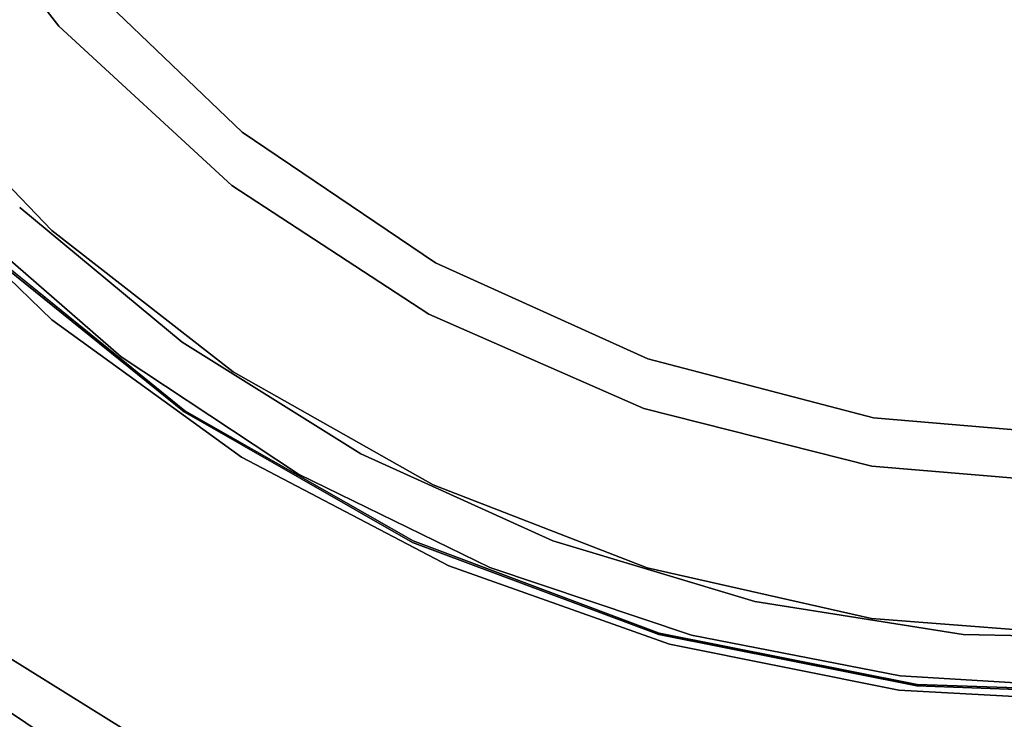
# Model space of a CAD drawing. Extents: x -91 to 91, y -91 to 262.
# Tile 113 of 256: x -34 to -3, y -52 to -30. Entities that reach past the tile are written whole.
import ezdxf

# ---------------------------------------------------------------- set-up
doc = ezdxf.new("R2010")
doc.units = 0
doc.header["$LTSCALE"] = 25.4
doc.layers.get('0').update_dxf_attribs({"linetype": 'CONTINUOUS'})

# ---------------------------------------------------------------- blocks, each defined once
blk = doc.blocks.new('ETE0_STL_1')
at = {"color": 0}
for p, q in [((-32.703, -30.105, 158.5), (-37.212, -24.312, 158.5)), ((-37.212, -24.312), (-32.703, -30.105)), ((-32.703, -30.105, 158.5), (-37.212, -24.312, 158.5)), ((-37.212, -24.312), (-32.703, -30.105)), ((-26.982, -33.417), (-32.241, -28.376)), ((-32.241, -28.376, 158.5), (-26.982, -33.417, 158.5)), ((-32.241, -28.376, 158.5), (-26.982, -33.417, 158.5)), ((-26.982, -33.417), (-32.241, -28.376)), ((-27.302, -35.077, 158.5), (-32.703, -30.105, 158.5)), ((-32.703, -30.105, 158.5), (-32.703, -30.105)), ((-32.703, -30.105), (-27.302, -35.077)), ((-32.703, -30.105, 158.5), (-32.703, -30.105)), ((-27.302, -35.077, 158.5), (-32.703, -30.105, 158.5)), ((-32.703, -30.105), (-27.302, -35.077)), ((-37.891, -31.305, 327.508), (-32.929, -36.489, 327.508)), ((-32.929, -36.489, 328.508), (-37.891, -31.305, 328.508)), ((-32.929, -36.489, 328.508), (-37.891, -31.305, 328.508)), ((-37.891, -31.305, 327.508), (-32.929, -36.489, 327.508)), ((-20.946, -37.496), (-26.982, -33.417)), ((-26.982, -33.417), (-26.982, -33.417, 158.5)), ((-26.982, -33.417, 158.5), (-20.946, -37.496, 158.5)), ((-26.982, -33.417), (-26.982, -33.417, 158.5)), ((-26.982, -33.417, 158.5), (-20.946, -37.496, 158.5)), ((-20.946, -37.496), (-26.982, -33.417)), ((-38.181, -34.187, 162.508), (-32.927, -39.273, 162.508)), ((-32.927, -39.273, 164.508), (-38.181, -34.187, 164.508)), ((-32.927, -39.273, 164.508), (-38.181, -34.187, 164.508)), ((-38.181, -34.187, 162.508), (-32.927, -39.273, 162.508)), ((-21.156, -39.093, 158.5), (-27.302, -35.077, 158.5)), ((-27.302, -35.077, 158.5), (-27.302, -35.077)), ((-27.302, -35.077), (-21.156, -39.093)), ((-27.302, -35.077, 158.5), (-27.302, -35.077)), ((-21.156, -39.093, 158.5), (-27.302, -35.077, 158.5)), ((-27.302, -35.077), (-21.156, -39.093)), ((-28.861, -39.969, 327.508), (-33.93, -35.766, 327.508)), ((-33.93, -35.766, 321.008), (-28.861, -39.969, 321.008)), ((-33.93, -35.766, 321.008), (-28.861, -39.969, 321.008)), ((-28.861, -39.969, 327.508), (-33.93, -35.766, 327.508)), ((-35.775, -36.066, 327.508), (-30.762, -40.427, 327.508)), ((-30.762, -40.427, 321.008), (-35.775, -36.066, 321.008)), ((-35.775, -36.066, 327.508), (-30.762, -40.427, 327.508)), ((-30.762, -40.427, 321.008), (-35.775, -36.066, 321.008)), ((-32.929, -36.489, 327.508), (-27.265, -40.894, 327.508)), ((-27.265, -40.894, 328.508), (-32.929, -36.489, 328.508)), ((-32.929, -36.489, 328.508), (-32.929, -36.489, 327.508)), ((-32.929, -36.489, 328.508), (-32.929, -36.489, 327.508)), ((-27.265, -40.894, 328.508), (-32.929, -36.489, 328.508)), ((-32.929, -36.489, 327.508), (-27.265, -40.894, 327.508)), ((-35.186, -36.987, 327.508), (-28.798, -42.152, 327.508)), ((-28.798, -42.152, 160.508), (-35.186, -36.987, 160.508)), ((-35.186, -36.987, 327.508), (-28.798, -42.152, 327.508)), ((-28.798, -42.152, 160.508), (-35.186, -36.987, 160.508)), ((-28.77, -42.111, 327.508), (-35.152, -36.95, 327.508)), ((-35.152, -36.95, 160.508), (-28.77, -42.111, 160.508)), ((-35.152, -36.95, 160.508), (-28.77, -42.111, 160.508)), ((-28.77, -42.111, 327.508), (-35.152, -36.95, 327.508)), ((-14.308, -40.497), (-20.946, -37.496)), ((-20.946, -37.496), (-20.946, -37.496, 158.5)), ((-20.946, -37.496, 158.5), (-14.308, -40.497, 158.5)), ((-20.946, -37.496), (-20.946, -37.496, 158.5)), ((-20.946, -37.496, 158.5), (-14.308, -40.497, 158.5)), ((-14.308, -40.497), (-20.946, -37.496)), ((-32.927, -39.273, 162.508), (-27.003, -43.559, 162.508)), ((-27.003, -43.559, 164.508), (-32.927, -39.273, 164.508)), ((-32.927, -39.273, 164.508), (-32.927, -39.273, 162.508)), ((-32.927, -39.273, 164.508), (-32.927, -39.273, 162.508)), ((-27.003, -43.559, 164.508), (-32.927, -39.273, 164.508)), ((-32.927, -39.273, 162.508), (-27.003, -43.559, 162.508)), ((-14.433, -42.042, 158.5), (-21.156, -39.093, 158.5)), ((-21.156, -39.093, 158.5), (-21.156, -39.093)), ((-21.156, -39.093), (-14.433, -42.042)), ((-21.156, -39.093, 158.5), (-21.156, -39.093)), ((-14.433, -42.042, 158.5), (-21.156, -39.093, 158.5)), ((-21.156, -39.093), (-14.433, -42.042)), ((-23.276, -43.46, 327.508), (-28.861, -39.969, 327.508)), ((-28.861, -39.969, 321.008), (-23.276, -43.46, 321.008)), ((-28.861, -39.969, 321.008), (-23.276, -43.46, 321.008)), ((-28.861, -39.969, 321.008), (-28.861, -39.969, 327.508)), ((-23.276, -43.46, 327.508), (-28.861, -39.969, 327.508)), ((-28.861, -39.969, 321.008), (-28.861, -39.969, 327.508)), ((-30.762, -40.427, 327.508), (-25.222, -44.097, 327.508)), ((-25.222, -44.097, 321.008), (-30.762, -40.427, 321.008)), ((-30.762, -40.427, 327.508), (-25.222, -44.097, 327.508)), ((-30.762, -40.427, 327.508), (-30.762, -40.427, 321.008)), ((-25.222, -44.097, 321.008), (-30.762, -40.427, 321.008)), ((-30.762, -40.427, 327.508), (-30.762, -40.427, 321.008)), ((-7.259, -42.332), (-14.308, -40.497)), ((-14.308, -40.497), (-14.308, -40.497, 158.5)), ((-14.308, -40.497, 158.5), (-7.259, -42.332, 158.5)), ((-14.308, -40.497), (-14.308, -40.497, 158.5)), ((-14.308, -40.497, 158.5), (-7.259, -42.332, 158.5)), ((-7.259, -42.332), (-14.308, -40.497)), ((-27.265, -40.894, 327.508), (-21.02, -44.428, 327.508)), ((-21.02, -44.428, 328.508), (-27.265, -40.894, 328.508)), ((-27.265, -40.894, 328.508), (-27.265, -40.894, 327.508)), ((-27.265, -40.894, 328.508), (-27.265, -40.894, 327.508)), ((-21.02, -44.428, 328.508), (-27.265, -40.894, 328.508)), ((-27.265, -40.894, 327.508), (-21.02, -44.428, 327.508)), ((-21.642, -46.18, 327.508), (-28.77, -42.111, 327.508)), ((-28.77, -42.111, 160.508), (-21.642, -46.18, 160.508)), ((-28.77, -42.111, 160.508), (-21.642, -46.18, 160.508)), ((-28.77, -42.111, 160.508), (-28.77, -42.111, 327.508)), ((-21.642, -46.18, 327.508), (-28.77, -42.111, 327.508)), ((-28.77, -42.111, 160.508), (-28.77, -42.111, 327.508)), ((-7.316, -43.844, 158.5), (-14.433, -42.042, 158.5)), ((-14.433, -42.042, 158.5), (-14.433, -42.042)), ((-14.433, -42.042), (-7.316, -43.844)), ((-14.433, -42.042, 158.5), (-14.433, -42.042)), ((-7.316, -43.844, 158.5), (-14.433, -42.042, 158.5)), ((-14.433, -42.042), (-7.316, -43.844)), ((-28.798, -42.152, 327.508), (-21.663, -46.226, 327.508)), ((-21.663, -46.226, 160.508), (-28.798, -42.152, 160.508)), ((-28.798, -42.152, 327.508), (-21.663, -46.226, 327.508)), ((-28.798, -42.152, 327.508), (-28.798, -42.152, 160.508)), ((-21.663, -46.226, 160.508), (-28.798, -42.152, 160.508)), ((-28.798, -42.152, 327.508), (-28.798, -42.152, 160.508)), ((0, -42.95), (-7.259, -42.332)), ((-7.259, -42.332), (-7.259, -42.332, 158.5)), ((-7.259, -42.332, 158.5), (0, -42.95, 158.5)), ((-7.259, -42.332), (-7.259, -42.332, 158.5)), ((-7.259, -42.332, 158.5), (0, -42.95, 158.5)), ((0, -42.95), (-7.259, -42.332)), ((-27.003, -43.559, 162.508), (-20.529, -46.959, 162.508)), ((-20.529, -46.959, 164.508), (-27.003, -43.559, 164.508)), ((-27.003, -43.559, 162.508), (-27.003, -43.559, 164.508)), ((-20.529, -46.959, 164.508), (-27.003, -43.559, 164.508)), ((-27.003, -43.559, 162.508), (-20.529, -46.959, 162.508)), ((-27.003, -43.559, 162.508), (-27.003, -43.559, 164.508)), ((-17.275, -46.174, 327.508), (-23.276, -43.46, 327.508)), ((-23.276, -43.46, 321.008), (-17.275, -46.174, 321.008)), ((-23.276, -43.46, 321.008), (-17.275, -46.174, 321.008)), ((-23.276, -43.46, 321.008), (-23.276, -43.46, 327.508)), ((-17.275, -46.174, 327.508), (-23.276, -43.46, 327.508)), ((-23.276, -43.46, 321.008), (-23.276, -43.46, 327.508)), ((0, -44.45, 158.5), (-7.316, -43.844, 158.5)), ((-7.316, -43.844, 158.5), (-7.316, -43.844)), ((-7.316, -43.844), (0, -44.45)), ((-7.316, -43.844, 158.5), (-7.316, -43.844)), ((0, -44.45, 158.5), (-7.316, -43.844, 158.5)), ((-7.316, -43.844), (0, -44.45)), ((-25.222, -44.097, 327.508), (-19.25, -47.011, 327.508)), ((-19.25, -47.011, 321.008), (-25.222, -44.097, 321.008)), ((-25.222, -44.097, 327.508), (-19.25, -47.011, 327.508)), ((-25.222, -44.097, 327.508), (-25.222, -44.097, 321.008)), ((-19.25, -47.011, 321.008), (-25.222, -44.097, 321.008)), ((-25.222, -44.097, 327.508), (-25.222, -44.097, 321.008)), ((-21.02, -44.428, 327.508), (-14.328, -47.015, 327.508)), ((-14.328, -47.015, 328.508), (-21.02, -44.428, 328.508)), ((-21.02, -44.428, 328.508), (-21.02, -44.428, 327.508)), ((-21.02, -44.428, 328.508), (-21.02, -44.428, 327.508)), ((-14.328, -47.015, 328.508), (-21.02, -44.428, 328.508)), ((-21.02, -44.428, 327.508), (-14.328, -47.015, 327.508)), ((-21.663, -46.226, 327.508), (-13.968, -49.102, 327.508)), ((-13.968, -49.102, 160.508), (-21.663, -46.226, 160.508)), ((-21.663, -46.226, 327.508), (-13.968, -49.102, 327.508)), ((-21.663, -46.226, 327.508), (-21.663, -46.226, 160.508)), ((-13.968, -49.102, 160.508), (-21.663, -46.226, 160.508)), ((-21.663, -46.226, 327.508), (-21.663, -46.226, 160.508)), ((-13.954, -49.054, 327.508), (-21.642, -46.18, 327.508)), ((-21.642, -46.18, 160.508), (-13.954, -49.054, 160.508)), ((-21.642, -46.18, 160.508), (-13.954, -49.054, 160.508)), ((-21.642, -46.18, 160.508), (-21.642, -46.18, 327.508)), ((-13.954, -49.054, 327.508), (-21.642, -46.18, 327.508)), ((-21.642, -46.18, 160.508), (-21.642, -46.18, 327.508)), ((-10.967, -48.065, 327.508), (-17.275, -46.174, 327.508)), ((-17.275, -46.174, 321.008), (-10.967, -48.065, 321.008)), ((-17.275, -46.174, 321.008), (-10.967, -48.065, 321.008)), ((-17.275, -46.174, 321.008), (-17.275, -46.174, 327.508)), ((-10.967, -48.065, 327.508), (-17.275, -46.174, 327.508)), ((-17.275, -46.174, 321.008), (-17.275, -46.174, 327.508)), ((-20.529, -46.959, 162.508), (-13.637, -49.402, 162.508)), ((-13.637, -49.402, 164.508), (-20.529, -46.959, 164.508)), ((-20.529, -46.959, 164.508), (-20.529, -46.959, 162.508)), ((-20.529, -46.959, 164.508), (-20.529, -46.959, 162.508)), ((-13.637, -49.402, 164.508), (-20.529, -46.959, 164.508)), ((-20.529, -46.959, 162.508), (-13.637, -49.402, 162.508)), ((-19.25, -47.011, 327.508), (-12.949, -49.122, 327.508)), ((-12.949, -49.122, 321.008), (-19.25, -47.011, 321.008)), ((-19.25, -47.011, 327.508), (-12.949, -49.122, 327.508)), ((-19.25, -47.011, 327.508), (-19.25, -47.011, 321.008)), ((-12.949, -49.122, 321.008), (-19.25, -47.011, 321.008)), ((-19.25, -47.011, 327.508), (-19.25, -47.011, 321.008)), ((-14.328, -47.015, 327.508), (-7.329, -48.6, 327.508)), ((-7.329, -48.6, 328.508), (-14.328, -47.015, 328.508)), ((-14.328, -47.015, 328.508), (-14.328, -47.015, 327.508)), ((-14.328, -47.015, 328.508), (-14.328, -47.015, 327.508)), ((-7.329, -48.6, 328.508), (-14.328, -47.015, 328.508)), ((-14.328, -47.015, 327.508), (-7.329, -48.6, 327.508)), ((-4.463, -49.098, 327.508), (-10.967, -48.065, 327.508)), ((-10.967, -48.065, 321.008), (-4.463, -49.098, 321.008)), ((-10.967, -48.065, 321.008), (-4.463, -49.098, 321.008)), ((-10.967, -48.065, 321.008), (-10.967, -48.065, 327.508)), ((-4.463, -49.098, 327.508), (-10.967, -48.065, 327.508)), ((-10.967, -48.065, 321.008), (-10.967, -48.065, 327.508)), ((-7.329, -48.6, 327.508), (-0.175, -49.15, 327.508)), ((-0.175, -49.15, 328.508), (-7.329, -48.6, 328.508)), ((-7.329, -48.6, 328.508), (-7.329, -48.6, 327.508)), ((-7.329, -48.6, 328.508), (-7.329, -48.6, 327.508)), ((-0.175, -49.15, 328.508), (-7.329, -48.6, 328.508)), ((-7.329, -48.6, 327.508), (-0.175, -49.15, 327.508)), ((-13.968, -49.102, 327.508), (-5.91, -50.707, 327.508)), ((-5.91, -50.707, 160.508), (-13.968, -49.102, 160.508)), ((-13.968, -49.102, 327.508), (-5.91, -50.707, 327.508)), ((-13.968, -49.102, 327.508), (-13.968, -49.102, 160.508)), ((-5.91, -50.707, 160.508), (-13.968, -49.102, 160.508)), ((-13.968, -49.102, 327.508), (-13.968, -49.102, 160.508)), ((-5.904, -50.657, 327.508), (-13.954, -49.054, 327.508)), ((-13.954, -49.054, 160.508), (-5.904, -50.657, 160.508)), ((-13.954, -49.054, 160.508), (-5.904, -50.657, 160.508)), ((-13.954, -49.054, 160.508), (-13.954, -49.054, 327.508)), ((-5.904, -50.657, 327.508), (-13.954, -49.054, 327.508)), ((-13.954, -49.054, 160.508), (-13.954, -49.054, 327.508)), ((-12.949, -49.122, 327.508), (-6.427, -50.392, 327.508)), ((-6.427, -50.392, 321.008), (-12.949, -49.122, 321.008)), ((-12.949, -49.122, 327.508), (-6.427, -50.392, 327.508)), ((-12.949, -49.122, 327.508), (-12.949, -49.122, 321.008)), ((-6.427, -50.392, 321.008), (-12.949, -49.122, 321.008)), ((-12.949, -49.122, 327.508), (-12.949, -49.122, 321.008)), ((2.121, -49.254, 327.508), (-4.463, -49.098, 327.508)), ((-4.463, -49.098, 321.008), (2.121, -49.254, 321.008)), ((-4.463, -49.098, 321.008), (2.121, -49.254, 321.008)), ((-4.463, -49.098, 321.008), (-4.463, -49.098, 327.508)), ((2.121, -49.254, 327.508), (-4.463, -49.098, 327.508)), ((-4.463, -49.098, 321.008), (-4.463, -49.098, 327.508)), ((-37.623, -49.28, 159.5), (-30.868, -53.769, 159.5)), ((-30.868, -53.769, 169), (-37.623, -49.28, 169)), ((-30.868, -53.769, 169), (-37.623, -49.28, 169)), ((-37.623, -49.28, 159.5), (-30.868, -53.769, 159.5)), ((-13.637, -49.402, 162.508), (-6.468, -50.84, 162.508)), ((-6.468, -50.84, 164.508), (-13.637, -49.402, 164.508)), ((-13.637, -49.402, 164.508), (-13.637, -49.402, 162.508)), ((-13.637, -49.402, 164.508), (-13.637, -49.402, 162.508)), ((-6.468, -50.84, 164.508), (-13.637, -49.402, 164.508)), ((-13.637, -49.402, 162.508), (-6.468, -50.84, 162.508)), ((-29.468, -52.8, 164.508), (-34.235, -49.841, 164.508)), ((-34.235, -49.841, 162.508), (-29.468, -52.8, 162.508)), ((-34.235, -49.841, 162.508), (-29.468, -52.8, 162.508)), ((-29.468, -52.8, 164.508), (-34.235, -49.841, 164.508)), ((-6.427, -50.392, 327.508), (0.206, -50.8, 327.508)), ((0.206, -50.8, 321.008), (-6.427, -50.392, 321.008)), ((-6.427, -50.392, 327.508), (0.206, -50.8, 327.508)), ((-6.427, -50.392, 327.508), (-6.427, -50.392, 321.008)), ((0.206, -50.8, 321.008), (-6.427, -50.392, 321.008)), ((-6.427, -50.392, 327.508), (-6.427, -50.392, 321.008)), ((-5.91, -50.707, 327.508), (2.3, -50.998, 327.508)), ((2.3, -50.998, 160.508), (-5.91, -50.707, 160.508)), ((-5.91, -50.707, 327.508), (2.3, -50.998, 327.508)), ((-5.91, -50.707, 327.508), (-5.91, -50.707, 160.508)), ((2.3, -50.998, 160.508), (-5.91, -50.707, 160.508)), ((-5.91, -50.707, 327.508), (-5.91, -50.707, 160.508)), ((2.298, -50.948, 327.508), (-5.904, -50.657, 327.508)), ((-5.904, -50.657, 160.508), (2.298, -50.948, 160.508)), ((-5.904, -50.657, 160.508), (2.298, -50.948, 160.508)), ((-5.904, -50.657, 160.508), (-5.904, -50.657, 327.508)), ((2.298, -50.948, 327.508), (-5.904, -50.657, 327.508)), ((-5.904, -50.657, 160.508), (-5.904, -50.657, 327.508)), ((-6.468, -50.84, 162.508), (0.833, -51.243, 162.508)), ((0.833, -51.243, 164.508), (-6.468, -50.84, 164.508)), ((-6.468, -50.84, 164.508), (-6.468, -50.84, 162.508)), ((-6.468, -50.84, 164.508), (-6.468, -50.84, 162.508)), ((0.833, -51.243, 164.508), (-6.468, -50.84, 164.508)), ((-6.468, -50.84, 162.508), (0.833, -51.243, 162.508))]:
    blk.add_line(p, q, dxfattribs=at)

msp = doc.modelspace()

# ---------------------------------------------------------------- block references
at = {"color": 253}
msp.add_blockref('ETE0_STL_1', (0, 0), dxfattribs=at)

doc.saveas('drawing.dxf')
